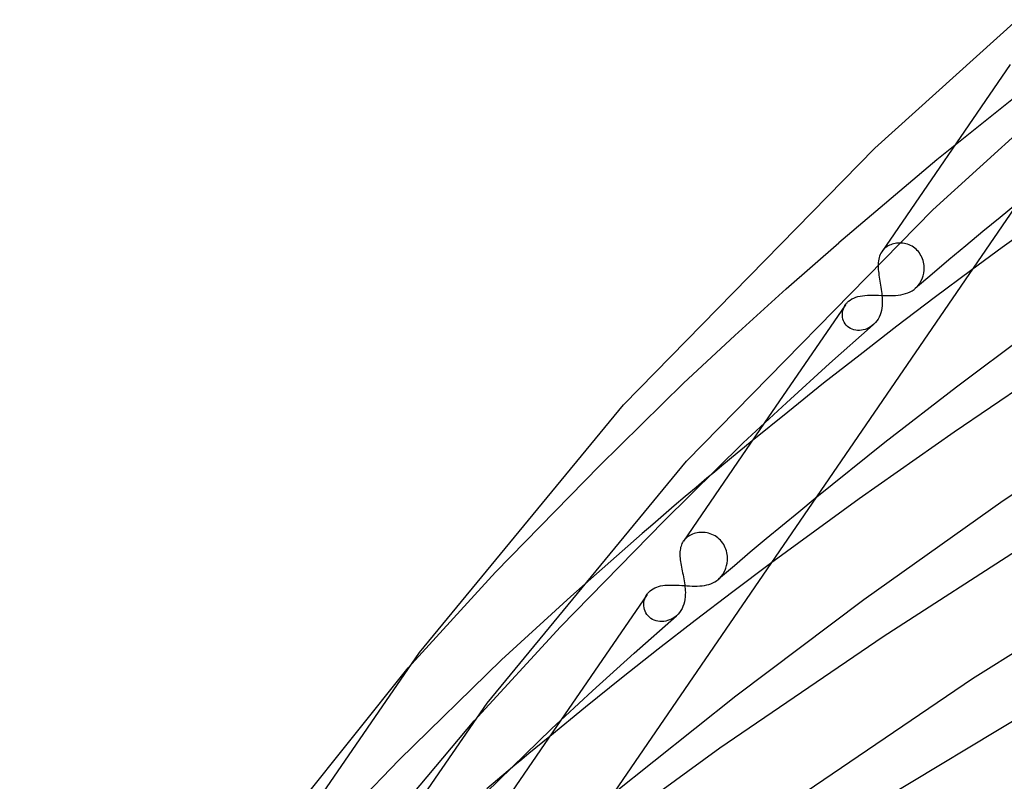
# Model space of a CAD drawing. Header units: millimetres. Extents: x -657 to 657, y -323 to 528.
# Tile 37 of 131: x -393 to -347, y 392 to 428. Entities that reach past the tile are written whole.
import ezdxf

# ---------------------------------------------------------------- set-up
doc = ezdxf.new("R2010")
doc.units = ezdxf.units.MM
doc.layers.add('HIDDEN', color=7, linetype='Continuous')
doc.layers.add('THICK', color=7, linetype='Continuous')

msp = doc.modelspace()

# ---------------------------------------------------------------- linework, layer by layer
at = {"layer": 'HIDDEN'}
for p, q in [((-346.332, 426.251), (-352.401, 417.389)), ((-344.97, 425.606), (-349.787, 421.737)), ((-349.787, 421.737), (-354.431, 417.817)), ((-345.982, 419.682), (-346.801, 419.014)), ((-346.801, 419.014), (-347.614, 418.345)), ((-347.614, 418.345), (-348.422, 417.674)), ((-356.921, 415.63), (-354.431, 417.817)), ((-352.4, 417.39), (-352.441, 417.325)), ((-352.379, 417.419), (-352.4, 417.39)), ((-352.357, 417.447), (-352.379, 417.419)), ((-352.333, 417.475), (-352.357, 417.447)), ((-352.308, 417.502), (-352.333, 417.475)), ((-352.282, 417.528), (-352.308, 417.502)), ((-352.254, 417.553), (-352.282, 417.528)), ((-352.204, 417.593), (-352.254, 417.553)), ((-352.151, 417.63), (-352.204, 417.593)), ((-352.095, 417.664), (-352.151, 417.63)), ((-352.035, 417.694), (-352.095, 417.664)), ((-351.973, 417.721), (-352.035, 417.694)), ((-351.909, 417.745), (-351.973, 417.721)), ((-351.842, 417.764), (-351.909, 417.745)), ((-351.772, 417.78), (-351.842, 417.764)), ((-351.701, 417.791), (-351.772, 417.78)), ((-351.629, 417.798), (-351.701, 417.791)), ((-351.556, 417.801), (-351.629, 417.798)), ((-351.481, 417.799), (-351.556, 417.801)), ((-351.406, 417.793), (-351.481, 417.799)), ((-351.331, 417.781), (-351.406, 417.793)), ((-351.256, 417.765), (-351.331, 417.781)), ((-351.182, 417.743), (-351.256, 417.765)), ((-351.109, 417.717), (-351.182, 417.743)), ((-351.038, 417.685), (-351.109, 417.717)), ((-350.968, 417.648), (-351.038, 417.685)), ((-350.901, 417.607), (-350.968, 417.648)), ((-350.837, 417.56), (-350.901, 417.607)), ((-350.777, 417.509), (-350.837, 417.56)), ((-350.72, 417.454), (-350.777, 417.509)), ((-350.668, 417.395), (-350.72, 417.454)), ((-350.619, 417.332), (-350.668, 417.395)), ((-348.422, 417.674), (-349.224, 417.002)), ((-352.558, 416.951), (-352.567, 416.867)), ((-352.545, 417.032), (-352.558, 416.951)), ((-352.527, 417.11), (-352.545, 417.032)), ((-352.504, 417.185), (-352.527, 417.11)), ((-352.475, 417.256), (-352.504, 417.185)), ((-352.441, 417.325), (-352.475, 417.256)), ((-350.575, 417.265), (-350.619, 417.332)), ((-350.535, 417.196), (-350.575, 417.265)), ((-350.5, 417.124), (-350.535, 417.196)), ((-350.471, 417.05), (-350.5, 417.124)), ((-350.446, 416.974), (-350.471, 417.05)), ((-350.426, 416.898), (-350.446, 416.974)), ((-350.411, 416.82), (-350.426, 416.898)), ((-349.224, 417.002), (-350.021, 416.328)), ((-350.413, 416.381), (-350.396, 416.521)), ((-350.4, 416.741), (-350.411, 416.82)), ((-350.395, 416.662), (-350.4, 416.741)), ((-350.396, 416.521), (-350.395, 416.662)), ((-348.137, 416.535), (-349.92, 415.202)), ((-350.021, 416.328), (-350.813, 415.653)), ((-350.614, 415.876), (-350.545, 415.99)), ((-350.545, 415.99), (-350.488, 416.113)), ((-350.488, 416.113), (-350.443, 416.244)), ((-350.443, 416.244), (-350.413, 416.381)), ((-359.357, 413.428), (-356.921, 415.63)), ((-351.165, 415.445), (-351.063, 415.49)), ((-351.063, 415.49), (-350.965, 415.544)), ((-350.965, 415.544), (-350.873, 415.606)), ((-350.873, 415.606), (-350.786, 415.677)), ((-350.786, 415.677), (-350.695, 415.771)), ((-350.695, 415.771), (-350.614, 415.876)), ((-353.997, 415.021), (-353.973, 415.042)), ((-353.973, 415.042), (-353.896, 415.103)), ((-353.896, 415.103), (-353.811, 415.155)), ((-353.811, 415.155), (-353.721, 415.199)), ((-353.721, 415.199), (-353.625, 415.237)), ((-353.625, 415.237), (-353.525, 415.267)), ((-353.525, 415.267), (-353.42, 415.291)), ((-353.42, 415.291), (-353.31, 415.309)), ((-353.31, 415.309), (-353.196, 415.321)), ((-353.196, 415.321), (-353.076, 415.329)), ((-353.076, 415.329), (-352.952, 415.333)), ((-352.952, 415.333), (-352.824, 415.334)), ((-352.824, 415.334), (-352.693, 415.331)), ((-352.693, 415.331), (-352.559, 415.328)), ((-352.559, 415.328), (-352.424, 415.323)), ((-352.424, 415.323), (-352.288, 415.319)), ((-352.288, 415.319), (-352.15, 415.316)), ((-352.15, 415.316), (-352.015, 415.315)), ((-352.015, 415.315), (-351.882, 415.318)), ((-351.882, 415.318), (-351.752, 415.325)), ((-351.752, 415.325), (-351.625, 415.336)), ((-349.92, 415.202), (-351.683, 413.863)), ((-351.625, 415.336), (-351.502, 415.354)), ((-351.502, 415.354), (-351.385, 415.377)), ((-351.385, 415.377), (-351.273, 415.408)), ((-351.273, 415.408), (-351.165, 415.445)), ((-354.12, 414.879), (-357.96, 409.272)), ((-354.256, 414.532), (-354.24, 414.612)), ((-354.24, 414.612), (-354.216, 414.691)), ((-354.216, 414.691), (-354.184, 414.766)), ((-354.184, 414.766), (-354.146, 414.838)), ((-354.146, 414.838), (-354.1, 414.906)), ((-354.1, 414.906), (-354.081, 414.931)), ((-354.081, 414.931), (-354.061, 414.954)), ((-354.061, 414.954), (-354.041, 414.977)), ((-354.041, 414.977), (-354.019, 415)), ((-354.019, 415), (-353.997, 415.021)), ((-354.263, 414.45), (-354.256, 414.532)), ((-354.263, 414.368), (-354.263, 414.45)), ((-354.253, 414.286), (-354.263, 414.368)), ((-354.235, 414.205), (-354.253, 414.286)), ((-354.208, 414.126), (-354.235, 414.205)), ((-354.173, 414.051), (-354.208, 414.126)), ((-354.129, 413.98), (-354.173, 414.051)), ((-354.076, 413.914), (-354.129, 413.98)), ((-354.016, 413.855), (-354.076, 413.914)), ((-353.95, 413.803), (-354.016, 413.855)), ((-353.877, 413.759), (-353.95, 413.803)), ((-353.799, 413.722), (-353.877, 413.759)), ((-353.716, 413.695), (-353.799, 413.722)), ((-353.629, 413.676), (-353.716, 413.695)), ((-353.541, 413.666), (-353.629, 413.676)), ((-353.452, 413.665), (-353.541, 413.666)), ((-353.362, 413.672), (-353.452, 413.665)), ((-351.683, 413.863), (-353.426, 412.517)), ((-353.272, 413.689), (-353.362, 413.672)), ((-353.182, 413.713), (-353.272, 413.689)), ((-353.095, 413.746), (-353.182, 413.713)), ((-353.009, 413.787), (-353.095, 413.746)), ((-352.926, 413.837), (-353.009, 413.787)), ((-352.847, 413.894), (-352.926, 413.837)), ((-352.773, 413.958), (-352.847, 413.894)), ((-361.784, 411.165), (-359.357, 413.428)), ((-353.426, 412.517), (-355.148, 411.164)), ((-365.753, 407.257), (-361.784, 411.165)), ((-355.148, 411.164), (-356.849, 409.804)), ((-356.849, 409.804), (-358.53, 408.439)), ((-370.669, 402.219), (-365.753, 407.257)), ((-360.667, 406.668), (-361.185, 406.233)), ((-361.185, 406.233), (-361.7, 405.798)), ((-361.7, 405.798), (-362.213, 405.362)), ((-362.213, 405.362), (-362.725, 404.925)), ((-355.554, 405.705), (-356.327, 405.072)), ((-362.725, 404.925), (-363.234, 404.487)), ((-356.327, 405.072), (-357.096, 404.437)), ((-363.234, 404.487), (-363.741, 404.05)), ((-357.096, 404.437), (-357.86, 403.802)), ((-367.113, 401.073), (-363.741, 404.05)), ((-361.639, 403.849), (-361.667, 403.824)), ((-361.587, 403.891), (-361.639, 403.849)), ((-361.532, 403.929), (-361.587, 403.891)), ((-361.473, 403.964), (-361.532, 403.929)), ((-361.411, 403.996), (-361.473, 403.964)), ((-361.345, 404.024), (-361.411, 403.996)), ((-361.277, 404.048), (-361.345, 404.024)), ((-361.206, 404.068), (-361.277, 404.048)), ((-361.133, 404.084), (-361.206, 404.068)), ((-361.058, 404.096), (-361.133, 404.084)), ((-360.982, 404.103), (-361.058, 404.096)), ((-360.904, 404.106), (-360.982, 404.103)), ((-360.825, 404.104), (-360.904, 404.106)), ((-360.746, 404.096), (-360.825, 404.104)), ((-360.666, 404.084), (-360.746, 404.096)), ((-360.588, 404.066), (-360.666, 404.084)), ((-360.51, 404.043), (-360.588, 404.066)), ((-360.433, 404.014), (-360.51, 404.043)), ((-360.358, 403.98), (-360.433, 404.014)), ((-360.285, 403.941), (-360.358, 403.98)), ((-360.215, 403.896), (-360.285, 403.941)), ((-360.149, 403.847), (-360.215, 403.896)), ((-360.086, 403.793), (-360.149, 403.847)), ((-361.765, 403.714), (-361.786, 403.685)), ((-361.743, 403.743), (-361.765, 403.714)), ((-361.719, 403.77), (-361.743, 403.743)), ((-361.694, 403.797), (-361.719, 403.77)), ((-361.667, 403.824), (-361.694, 403.797)), ((-360.027, 403.734), (-360.086, 403.793)), ((-359.973, 403.671), (-360.027, 403.734)), ((-359.923, 403.604), (-359.973, 403.671)), ((-359.877, 403.533), (-359.923, 403.604)), ((-359.837, 403.46), (-359.877, 403.533)), ((-359.802, 403.384), (-359.837, 403.46)), ((-359.772, 403.307), (-359.802, 403.384)), ((-357.86, 403.802), (-358.619, 403.164)), ((-359.747, 403.227), (-359.772, 403.307)), ((-359.728, 403.146), (-359.747, 403.227)), ((-359.713, 403.065), (-359.728, 403.146)), ((-359.704, 402.982), (-359.713, 403.065)), ((-359.699, 402.899), (-359.704, 402.982)), ((-358.619, 403.164), (-359.373, 402.526)), ((-359.373, 402.526), (-360.123, 401.886)), ((-359.77, 402.421), (-359.737, 402.536)), ((-359.737, 402.536), (-359.714, 402.655)), ((-359.714, 402.655), (-359.701, 402.777)), ((-359.701, 402.777), (-359.699, 402.899)), ((-357.657, 402.634), (-359.449, 401.288)), ((-374.806, 397.697), (-370.669, 402.219)), ((-360.063, 401.942), (-359.99, 402.022)), ((-359.99, 402.022), (-359.922, 402.112)), ((-359.922, 402.112), (-359.863, 402.209)), ((-359.863, 402.209), (-359.812, 402.312)), ((-359.812, 402.312), (-359.77, 402.421)), ((-363.13, 401.486), (-363.044, 401.521)), ((-363.044, 401.521), (-362.954, 401.55)), ((-362.954, 401.55), (-362.86, 401.573)), ((-362.86, 401.573), (-362.762, 401.591)), ((-362.762, 401.591), (-362.661, 401.604)), ((-362.661, 401.604), (-362.557, 401.612)), ((-362.557, 401.612), (-362.449, 401.616)), ((-362.449, 401.616), (-362.338, 401.617)), ((-362.338, 401.617), (-362.223, 401.614)), ((-362.223, 401.614), (-362.105, 401.609)), ((-362.105, 401.609), (-361.984, 401.603)), ((-361.984, 401.603), (-361.862, 401.595)), ((-361.862, 401.595), (-361.74, 401.587)), ((-361.74, 401.587), (-361.616, 401.579)), ((-361.616, 401.579), (-361.492, 401.572)), ((-361.492, 401.572), (-361.368, 401.568)), ((-361.368, 401.568), (-361.247, 401.566)), ((-361.247, 401.566), (-361.128, 401.567)), ((-361.128, 401.567), (-361.011, 401.573)), ((-361.011, 401.573), (-360.897, 401.583)), ((-360.897, 401.583), (-360.788, 401.598)), ((-360.788, 401.598), (-360.682, 401.618)), ((-360.682, 401.618), (-360.581, 401.644)), ((-360.581, 401.644), (-360.484, 401.677)), ((-360.484, 401.677), (-360.392, 401.715)), ((-360.392, 401.715), (-360.303, 401.76)), ((-360.303, 401.76), (-360.219, 401.813)), ((-360.219, 401.813), (-360.139, 401.873)), ((-360.139, 401.873), (-360.063, 401.942)), ((-370.389, 398.07), (-367.113, 401.073)), ((-363.504, 401.176), (-367.587, 395.214)), ((-363.579, 401.041), (-363.541, 401.117)), ((-363.541, 401.117), (-363.496, 401.188)), ((-363.496, 401.188), (-363.476, 401.215)), ((-363.476, 401.215), (-363.454, 401.242)), ((-363.454, 401.242), (-363.431, 401.268)), ((-363.431, 401.268), (-363.408, 401.293)), ((-363.408, 401.293), (-363.383, 401.317)), ((-363.383, 401.317), (-363.357, 401.341)), ((-363.357, 401.341), (-363.288, 401.395)), ((-363.288, 401.395), (-363.211, 401.444)), ((-363.211, 401.444), (-363.13, 401.486)), ((-359.449, 401.288), (-361.221, 399.935)), ((-363.654, 400.711), (-363.647, 400.797)), ((-363.651, 400.625), (-363.654, 400.711)), ((-363.64, 400.54), (-363.651, 400.625)), ((-363.647, 400.797), (-363.633, 400.88)), ((-363.633, 400.88), (-363.61, 400.962)), ((-363.61, 400.962), (-363.579, 401.041)), ((-363.62, 400.456), (-363.64, 400.54)), ((-363.592, 400.374), (-363.62, 400.456)), ((-363.554, 400.296), (-363.592, 400.374)), ((-363.507, 400.221), (-363.554, 400.296)), ((-363.452, 400.153), (-363.507, 400.221)), ((-363.39, 400.091), (-363.452, 400.153)), ((-362.114, 400.163), (-362.19, 400.101)), ((-363.32, 400.037), (-363.39, 400.091)), ((-363.244, 399.99), (-363.32, 400.037)), ((-363.163, 399.952), (-363.244, 399.99)), ((-363.077, 399.922), (-363.163, 399.952)), ((-362.988, 399.902), (-363.077, 399.922)), ((-362.897, 399.89), (-362.988, 399.902)), ((-361.221, 399.935), (-362.973, 398.575)), ((-362.805, 399.888), (-362.897, 399.89)), ((-362.713, 399.894), (-362.805, 399.888)), ((-362.621, 399.909), (-362.713, 399.894)), ((-362.531, 399.932), (-362.621, 399.909)), ((-362.442, 399.962), (-362.531, 399.932)), ((-362.355, 400.001), (-362.442, 399.962)), ((-362.271, 400.047), (-362.355, 400.001)), ((-362.19, 400.101), (-362.271, 400.047)), ((-362.973, 398.575), (-364.705, 397.208)), ((-375.235, 393.338), (-370.389, 398.07)), ((-364.705, 397.208), (-366.416, 395.835)), ((-366.416, 395.835), (-368.107, 394.455)), ((-376.818, 389.077), (-371.688, 395.185)), ((-381.816, 386.545), (-375.235, 393.338)), ((-370.079, 392.816), (-370.579, 392.395)), ((-370.579, 392.395), (-371.077, 391.974))]:
    msp.add_line(p, q, dxfattribs=at)
at = {"layer": 'THICK'}
for p, q in [((-352.727, 422.292), (-345.987, 428.37)), ((-349.988, 419.377), (-344.235, 424.592)), ((-342.904, 424.177), (-393.181, 350.764)), ((-364.619, 410.149), (-352.727, 422.292)), ((-361.642, 407.477), (-349.988, 419.377)), ((-345.225, 418.661), (-346.705, 417.588)), ((-346.705, 417.588), (-348.137, 416.535)), ((-352.57, 416.791), (-352.571, 416.711)), ((-352.571, 416.711), (-352.568, 416.629)), ((-352.567, 416.867), (-352.57, 416.791)), ((-352.568, 416.629), (-352.562, 416.545)), ((-352.562, 416.545), (-352.554, 416.458)), ((-352.554, 416.458), (-352.544, 416.369)), ((-352.544, 416.369), (-352.531, 416.279)), ((-352.531, 416.279), (-352.517, 416.187)), ((-352.517, 416.187), (-352.502, 416.092)), ((-352.502, 416.092), (-352.486, 415.996)), ((-352.486, 415.996), (-352.47, 415.899)), ((-352.47, 415.899), (-352.453, 415.802)), ((-352.453, 415.802), (-352.438, 415.705)), ((-352.438, 415.705), (-352.423, 415.608)), ((-352.423, 415.608), (-352.409, 415.51)), ((-352.409, 415.51), (-352.398, 415.413)), ((-352.398, 415.413), (-352.388, 415.317)), ((-352.388, 415.317), (-352.381, 415.222)), ((-352.381, 415.222), (-352.376, 415.128)), ((-352.376, 415.128), (-352.375, 415.036)), ((-352.375, 415.036), (-352.376, 414.945)), ((-352.418, 414.609), (-352.445, 414.502)), ((-352.397, 414.719), (-352.418, 414.609)), ((-352.384, 414.831), (-352.397, 414.719)), ((-352.376, 414.945), (-352.384, 414.831)), ((-352.634, 414.115), (-352.7, 414.033)), ((-352.576, 414.204), (-352.634, 414.115)), ((-352.524, 414.298), (-352.576, 414.204)), ((-352.481, 414.399), (-352.524, 414.298)), ((-352.445, 414.502), (-352.481, 414.399)), ((-354.876, 412.092), (-352.803, 413.93)), ((-352.7, 414.033), (-352.773, 413.958)), ((-345.408, 413.579), (-348.869, 410.98)), ((-356.91, 410.243), (-354.876, 412.092)), ((-344.337, 412.003), (-348.968, 408.858)), ((-348.869, 410.98), (-352.251, 408.355)), ((-374.26, 398.43), (-364.619, 410.149)), ((-358.948, 408.342), (-356.91, 410.243)), ((-339.654, 410.305), (-346.649, 405.603)), ((-357.96, 409.272), (-361.785, 403.686)), ((-348.968, 408.858), (-353.463, 405.697)), ((-362.704, 404.642), (-358.948, 408.342)), ((-358.889, 408.144), (-359.246, 407.849)), ((-358.53, 408.439), (-358.889, 408.144)), ((-352.251, 408.355), (-355.554, 405.705)), ((-359.246, 407.849), (-359.603, 407.555)), ((-371.06, 396.03), (-361.642, 407.477)), ((-359.959, 407.259), (-360.313, 406.964)), ((-359.603, 407.555), (-359.959, 407.259)), ((-360.313, 406.964), (-360.667, 406.668)), ((-353.463, 405.697), (-357.657, 402.634)), ((-346.649, 405.603), (-353.249, 400.917)), ((-367.592, 399.646), (-362.704, 404.642)), ((-344.73, 404.078), (-352.34, 399.17)), ((-361.914, 403.393), (-361.927, 403.329)), ((-361.896, 403.455), (-361.914, 403.393)), ((-361.875, 403.516), (-361.896, 403.455)), ((-361.85, 403.574), (-361.875, 403.516)), ((-361.82, 403.631), (-361.85, 403.574)), ((-361.786, 403.685), (-361.82, 403.631)), ((-361.944, 403.192), (-361.947, 403.121)), ((-361.947, 403.121), (-361.947, 403.047)), ((-361.947, 403.047), (-361.944, 402.97)), ((-361.937, 403.262), (-361.944, 403.192)), ((-361.944, 402.97), (-361.939, 402.891)), ((-361.927, 403.329), (-361.937, 403.262)), ((-338.261, 403.362), (-348.106, 397.173)), ((-361.939, 402.891), (-361.93, 402.809)), ((-361.93, 402.809), (-361.919, 402.726)), ((-361.919, 402.726), (-361.906, 402.641)), ((-361.906, 402.641), (-361.891, 402.554)), ((-361.891, 402.554), (-361.875, 402.465)), ((-361.875, 402.465), (-361.857, 402.374)), ((-361.857, 402.374), (-361.838, 402.282)), ((-361.838, 402.282), (-361.819, 402.188)), ((-361.819, 402.188), (-361.801, 402.095)), ((-361.801, 402.095), (-361.782, 402.001)), ((-361.782, 402.001), (-361.764, 401.907)), ((-361.764, 401.907), (-361.748, 401.812)), ((-361.748, 401.812), (-361.733, 401.718)), ((-361.733, 401.718), (-361.719, 401.625)), ((-361.719, 401.625), (-361.708, 401.532)), ((-361.708, 401.532), (-361.7, 401.441)), ((-361.698, 401.051), (-361.712, 400.933)), ((-361.7, 401.441), (-361.694, 401.35)), ((-361.692, 401.174), (-361.698, 401.051)), ((-361.694, 401.35), (-361.691, 401.261)), ((-361.691, 401.261), (-361.692, 401.174)), ((-361.802, 400.602), (-361.848, 400.502)), ((-361.764, 400.708), (-361.802, 400.602)), ((-361.734, 400.818), (-361.764, 400.708)), ((-361.712, 400.933), (-361.734, 400.818)), ((-353.249, 400.917), (-359.31, 396.357)), ((-364.116, 398.389), (-362.113, 400.163)), ((-362.036, 400.237), (-362.114, 400.163)), ((-361.966, 400.319), (-362.036, 400.237)), ((-361.903, 400.408), (-361.966, 400.319)), ((-361.848, 400.502), (-361.903, 400.408)), ((-371.688, 395.185), (-367.592, 399.646)), ((-352.34, 399.17), (-360.058, 393.894)), ((-381.363, 388.119), (-374.26, 398.43)), ((-366.083, 396.606), (-364.116, 398.389)), ((-385.184, 384.708), (-374.806, 397.697)), ((-348.106, 397.173), (-357.785, 390.607)), ((-368.016, 394.813), (-366.083, 396.606)), ((-344.03, 396.488), (-352.398, 391.434)), ((-377.977, 385.989), (-371.06, 396.03)), ((-359.31, 396.357), (-365.128, 391.725)), ((-367.587, 395.214), (-371.172, 389.98)), ((-371.131, 391.776), (-368.016, 394.813)), ((-368.438, 394.183), (-368.768, 393.91)), ((-368.107, 394.455), (-368.438, 394.183)), ((-369.097, 393.637), (-369.425, 393.364)), ((-368.768, 393.91), (-369.097, 393.637)), ((-360.058, 393.894), (-367.18, 388.729)), ((-369.425, 393.364), (-369.752, 393.09)), ((-369.752, 393.09), (-370.079, 392.816))]:
    msp.add_line(p, q, dxfattribs=at)

doc.saveas('drawing.dxf')
